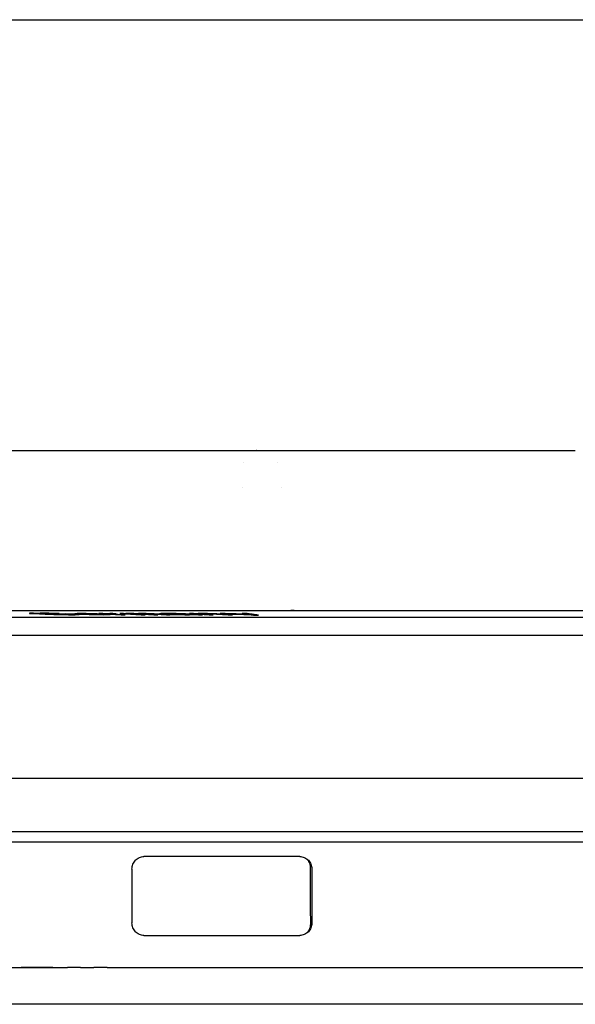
# Model space of a CAD drawing. Header units: millimetres. Extents: x -11430 to 11430, y -300 to 4365.
# Tile 12 of 16: x 1789 to 1812, y 3972 to 4012. Entities that reach past the tile are written whole.
import ezdxf

# ---------------------------------------------------------------- set-up
doc = ezdxf.new("R2010")
doc.units = ezdxf.units.MM
doc.header["$LTSCALE"] = 15
doc.layers.add('_Sichtbarkanten', color=7, linetype='Continuous', lineweight=25)

msp = doc.modelspace()

# ---------------------------------------------------------------- linework, layer by layer
at = {"layer": '_Sichtbarkanten'}
for p, q in [((1077.958, 4012.031), (2576.525, 4012.031)), ((1784.846, 3994.531), (1796.206, 3994.531)), ((1798.468, 3994.531), (1798.468, 3994.531)), ((1798.468, 3994.531), (1798.468, 3994.531)), ((1799.124, 3994.531), (1799.219, 3994.531)), ((1799.965, 3994.531), (1799.995, 3994.531)), ((1799.995, 3994.531), (1809.606, 3994.531)), ((1810.411, 3994.531), (1810.683, 3994.531)), ((1811.601, 3994.531), (1811.615, 3994.531)), ((1798.133, 3994.031), (1798.133, 3994.031)), ((1799.519, 3994.031), (1799.52, 3994.031)), ((1798.069, 3993.031), (1798.07, 3993.031)), ((1799.674, 3993.031), (1799.675, 3993.031)), ((1777.077, 3988.031), (1812.426, 3988.031)), ((1780.895, 3987.765), (1812.126, 3987.765)), ((1789.483, 3987.921), (1789.426, 3987.919)), ((1789.426, 3987.919), (1789.429, 3987.914)), ((1789.429, 3987.914), (1789.491, 3987.908)), ((1789.6, 3987.923), (1789.483, 3987.921)), ((1789.491, 3987.908), (1789.612, 3987.902)), ((1789.612, 3987.902), (1790.064, 3987.882)), ((1789.666, 3987.911), (1789.694, 3987.913)), ((1789.697, 3987.907), (1789.666, 3987.911)), ((1789.694, 3987.913), (1789.781, 3987.915)), ((1789.788, 3987.901), (1789.697, 3987.907)), ((1790.241, 3987.882), (1789.788, 3987.901)), ((1790.042, 3987.921), (1789.865, 3987.923)), ((1790.22, 3987.919), (1790.042, 3987.921)), ((1790.046, 3987.915), (1790.194, 3987.913)), ((1790.064, 3987.882), (1790.244, 3987.875)), ((1790.194, 3987.913), (1790.342, 3987.911)), ((1790.458, 3987.914), (1790.22, 3987.919)), ((1790.39, 3987.876), (1790.241, 3987.882)), ((1790.244, 3987.875), (1790.424, 3987.87)), ((1790.342, 3987.911), (1790.462, 3987.907)), ((1790.54, 3987.872), (1790.39, 3987.876)), ((1790.424, 3987.87), (1790.662, 3987.864)), ((1790.639, 3987.907), (1790.458, 3987.914)), ((1790.462, 3987.907), (1790.639, 3987.907)), ((1790.469, 3987.895), (1790.649, 3987.887)), ((1790.688, 3987.87), (1790.54, 3987.872)), ((1790.662, 3987.864), (1790.84, 3987.862)), ((1790.836, 3987.868), (1790.688, 3987.87)), ((1790.84, 3987.862), (1791.017, 3987.86)), ((1791.362, 3987.875), (1790.91, 3987.895)), ((1790.914, 3987.887), (1791.155, 3987.876)), ((1791.188, 3987.87), (1791.101, 3987.868)), ((1791.155, 3987.876), (1791.216, 3987.872)), ((1791.216, 3987.872), (1791.188, 3987.87)), ((1791.274, 3987.897), (1791.271, 3987.895)), ((1791.271, 3987.895), (1791.326, 3987.89)), ((1791.307, 3987.9), (1791.274, 3987.897)), ((1791.282, 3987.86), (1791.399, 3987.862)), ((1791.369, 3987.901), (1791.307, 3987.9)), ((1791.326, 3987.89), (1791.47, 3987.882)), ((1791.453, 3987.87), (1791.362, 3987.875)), ((1791.523, 3987.903), (1791.369, 3987.901)), ((1791.399, 3987.862), (1791.456, 3987.864)), ((1791.456, 3987.864), (1791.453, 3987.87)), ((1791.47, 3987.882), (1791.675, 3987.874)), ((1791.48, 3987.891), (1791.484, 3987.895)), ((1791.507, 3987.888), (1791.48, 3987.891)), ((1791.484, 3987.895), (1791.516, 3987.896)), ((1791.536, 3987.887), (1791.507, 3987.888)), ((1791.516, 3987.896), (1791.608, 3987.897)), ((1791.734, 3987.901), (1791.523, 3987.903)), ((1791.608, 3987.897), (1791.82, 3987.896)), ((1791.68, 3987.879), (1791.622, 3987.882)), ((1791.675, 3987.874), (1791.852, 3987.868)), ((1791.798, 3987.875), (1791.68, 3987.879)), ((1791.974, 3987.897), (1791.734, 3987.901)), ((1791.886, 3987.872), (1791.798, 3987.875)), ((1791.82, 3987.896), (1791.97, 3987.893)), ((1791.852, 3987.868), (1791.971, 3987.866)), ((1792.065, 3987.868), (1791.886, 3987.872)), ((1791.97, 3987.893), (1792.118, 3987.889)), ((1791.971, 3987.866), (1792.12, 3987.863)), ((1792.181, 3987.892), (1791.974, 3987.897)), ((1792.155, 3987.867), (1792.065, 3987.868)), ((1792.118, 3987.889), (1792.176, 3987.887)), ((1792.12, 3987.863), (1792.241, 3987.862)), ((1792.306, 3987.865), (1792.155, 3987.867)), ((1792.328, 3987.887), (1792.181, 3987.892)), ((1792.241, 3987.862), (1792.452, 3987.86)), ((1792.412, 3987.903), (1792.256, 3987.903)), ((1792.256, 3987.903), (1793.158, 3987.86)), ((1792.49, 3987.867), (1792.306, 3987.865)), ((1792.444, 3987.882), (1792.328, 3987.887)), ((1792.581, 3987.895), (1792.412, 3987.903)), ((1792.452, 3987.86), (1792.636, 3987.862)), ((1792.618, 3987.874), (1792.466, 3987.874)), ((1792.466, 3987.874), (1792.523, 3987.87)), ((1792.523, 3987.87), (1792.49, 3987.867)), ((1792.587, 3987.897), (1792.581, 3987.895)), ((1792.624, 3987.9), (1792.587, 3987.897)), ((1792.704, 3987.868), (1792.618, 3987.874)), ((1792.69, 3987.901), (1792.624, 3987.9)), ((1792.636, 3987.862), (1792.7, 3987.864)), ((1792.817, 3987.903), (1792.69, 3987.901)), ((1792.7, 3987.864), (1792.704, 3987.868)), ((1792.731, 3987.892), (1792.799, 3987.895)), ((1792.75, 3987.887), (1792.731, 3987.892)), ((1793.314, 3987.86), (1792.75, 3987.887)), ((1792.799, 3987.895), (1792.958, 3987.896)), ((1792.958, 3987.896), (1792.817, 3987.903)), ((1793.256, 3987.903), (1793.096, 3987.903)), ((1793.096, 3987.903), (1793.969, 3987.86)), ((1793.158, 3987.86), (1793.314, 3987.86)), ((1793.338, 3987.899), (1793.256, 3987.903)), ((1793.348, 3987.901), (1793.338, 3987.899)), ((1793.416, 3987.903), (1793.348, 3987.901)), ((1793.544, 3987.903), (1793.416, 3987.903)), ((1793.447, 3987.894), (1793.457, 3987.896)), ((1794.129, 3987.86), (1793.447, 3987.894)), ((1793.457, 3987.896), (1793.525, 3987.897)), ((1793.525, 3987.897), (1793.589, 3987.897)), ((1793.667, 3987.901), (1793.544, 3987.903)), ((1793.589, 3987.897), (1793.681, 3987.896)), ((1793.845, 3987.897), (1793.667, 3987.901)), ((1793.681, 3987.896), (1793.74, 3987.895)), ((1793.74, 3987.895), (1793.826, 3987.892)), ((1793.826, 3987.892), (1794.481, 3987.86)), ((1793.859, 3987.901), (1793.845, 3987.897)), ((1793.928, 3987.903), (1793.859, 3987.901)), ((1794.056, 3987.903), (1793.928, 3987.903)), ((1793.964, 3987.895), (1793.968, 3987.896)), ((1793.986, 3987.892), (1793.964, 3987.895)), ((1793.968, 3987.896), (1794.005, 3987.897)), ((1793.969, 3987.86), (1794.129, 3987.86)), ((1794.641, 3987.86), (1793.986, 3987.892)), ((1794.005, 3987.897), (1794.101, 3987.897)), ((1794.179, 3987.902), (1794.056, 3987.903)), ((1794.101, 3987.897), (1794.192, 3987.896)), ((1794.298, 3987.899), (1794.179, 3987.902)), ((1794.192, 3987.896), (1794.252, 3987.895)), ((1794.252, 3987.895), (1794.338, 3987.892)), ((1794.498, 3987.892), (1794.298, 3987.899)), ((1794.338, 3987.892), (1794.993, 3987.86)), ((1794.481, 3987.86), (1794.641, 3987.86)), ((1795.153, 3987.86), (1794.498, 3987.892)), ((1794.728, 3987.9), (1794.715, 3987.898)), ((1794.715, 3987.898), (1794.734, 3987.895)), ((1794.768, 3987.901), (1794.728, 3987.9)), ((1794.734, 3987.895), (1794.787, 3987.892)), ((1794.972, 3987.903), (1794.768, 3987.901)), ((1794.787, 3987.892), (1794.951, 3987.892)), ((1794.932, 3987.895), (1794.971, 3987.896)), ((1794.951, 3987.892), (1794.932, 3987.895)), ((1794.971, 3987.896), (1795.077, 3987.897)), ((1795.17, 3987.903), (1794.972, 3987.903)), ((1794.993, 3987.86), (1795.153, 3987.86)), ((1795.075, 3987.884), (1795.061, 3987.882)), ((1795.061, 3987.882), (1795.1, 3987.876)), ((1795.154, 3987.887), (1795.075, 3987.884)), ((1795.077, 3987.897), (1795.274, 3987.897)), ((1795.1, 3987.876), (1795.178, 3987.872)), ((1795.325, 3987.888), (1795.154, 3987.887)), ((1795.393, 3987.901), (1795.17, 3987.903)), ((1795.178, 3987.872), (1795.316, 3987.867)), ((1795.271, 3987.878), (1795.285, 3987.88)), ((1795.317, 3987.874), (1795.271, 3987.878)), ((1795.274, 3987.897), (1795.432, 3987.896)), ((1795.285, 3987.88), (1795.324, 3987.881)), ((1795.316, 3987.867), (1795.493, 3987.863)), ((1795.369, 3987.871), (1795.317, 3987.874)), ((1795.324, 3987.881), (1795.43, 3987.883)), ((1795.454, 3987.868), (1795.369, 3987.871)), ((1795.544, 3987.899), (1795.393, 3987.901)), ((1795.432, 3987.896), (1795.524, 3987.895)), ((1795.638, 3987.866), (1795.454, 3987.868)), ((1795.493, 3987.863), (1795.585, 3987.862)), ((1795.524, 3987.895), (1795.609, 3987.892)), ((1795.662, 3987.896), (1795.544, 3987.899)), ((1795.585, 3987.862), (1795.742, 3987.86)), ((1795.609, 3987.892), (1795.687, 3987.888)), ((1795.835, 3987.865), (1795.638, 3987.866)), ((1795.773, 3987.892), (1795.662, 3987.896)), ((1795.742, 3987.86), (1795.94, 3987.86)), ((1796.191, 3987.871), (1795.773, 3987.892)), ((1795.792, 3987.883), (1795.948, 3987.875)), ((1795.947, 3987.868), (1795.835, 3987.865)), ((1796.1, 3987.903), (1795.931, 3987.903)), ((1795.931, 3987.903), (1796.733, 3987.86)), ((1795.94, 3987.86), (1796.078, 3987.862)), ((1795.968, 3987.872), (1795.947, 3987.868)), ((1795.948, 3987.875), (1795.968, 3987.872)), ((1796.078, 3987.862), (1796.124, 3987.864)), ((1796.225, 3987.896), (1796.1, 3987.903)), ((1796.124, 3987.864), (1796.105, 3987.867)), ((1796.105, 3987.867), (1796.216, 3987.863)), ((1796.355, 3987.864), (1796.191, 3987.871)), ((1796.216, 3987.863), (1796.302, 3987.86)), ((1796.242, 3987.899), (1796.225, 3987.896)), ((1796.293, 3987.901), (1796.242, 3987.899)), ((1796.403, 3987.903), (1796.293, 3987.901)), ((1796.302, 3987.86), (1796.466, 3987.86)), ((1796.325, 3987.891), (1796.342, 3987.893)), ((1796.902, 3987.86), (1796.325, 3987.891)), ((1796.342, 3987.893), (1796.393, 3987.896)), ((1796.466, 3987.86), (1796.355, 3987.864)), ((1796.393, 3987.896), (1796.503, 3987.897)), ((1796.537, 3987.903), (1796.403, 3987.903)), ((1796.503, 3987.897), (1796.663, 3987.896)), ((1796.663, 3987.901), (1796.537, 3987.903)), ((1796.815, 3987.899), (1796.663, 3987.901)), ((1796.663, 3987.896), (1796.755, 3987.895)), ((1796.733, 3987.86), (1796.902, 3987.86)), ((1796.755, 3987.895), (1796.872, 3987.892)), ((1796.932, 3987.896), (1796.815, 3987.899)), ((1796.872, 3987.892), (1797.031, 3987.885)), ((1797.041, 3987.892), (1796.932, 3987.896)), ((1797.031, 3987.885), (1797.508, 3987.86)), ((1797.2, 3987.886), (1797.041, 3987.892)), ((1797.387, 3987.903), (1797.18, 3987.903)), ((1797.676, 3987.86), (1797.2, 3987.886)), ((1797.508, 3987.86), (1797.676, 3987.86)), ((1798.282, 3987.903), (1798.075, 3987.903)), ((1798.334, 3987.865), (1798.538, 3987.839)), ((1798.538, 3987.839), (1798.744, 3987.839)), ((1779.741, 3987.031), (1874.709, 3987.031)), ((1779.233, 3981.224), (1875.216, 3981.224)), ((1876.398, 3979.032), (1778.085, 3979.032)), ((1777.542, 3978.632), (1876.941, 3978.632)), ((1793.595, 3977.526), (1793.595, 3975.336)), ((1800.902, 3977.536), (1800.902, 3975.326)), ((1788.381, 3973.531), (1790.97, 3973.531)), ((1791.509, 3973.531), (1792.044, 3973.531)), ((1792.584, 3973.531), (1793.135, 3973.531)), ((1793.135, 3973.531), (1793.453, 3973.531)), ((1793.453, 3973.531), (1794.031, 3973.531)), ((1794.031, 3973.531), (1876.207, 3973.531)), ((1888.242, 3972.031), (1766.242, 3972.031))]:
    msp.add_line(p, q, dxfattribs=at)
for centre, major_axis, ratio, start_param, end_param in [((1798.468, 3993.531), (0, 1), 0.387385, 0.000003, 0.000124), ((1798.664, 3993.531), (0, 1), 0.987867, 6.282933, 6.283189), ((1789.831, 3994.052), (71.978, 0.011), 0.085159, 4.709174, 4.712852), ((1790.012, 3994.016), (71.64, 0.011), 0.085169, 4.709158, 4.712854), ((1791.875, 3993.966), (71.038, 0.133), 0.08544, 4.692425, 4.698637), ((1791.669, 3993.91), (70.582, 0.099), 0.085331, 4.697826, 4.701577), ((1791.067, 3993.8), (69.634, 0.011), 0.08519, 4.709064, 4.712866), ((1791.247, 3993.765), (69.302, 0.011), 0.085208, 4.709048, 4.712868), ((1792.014, 5641.73), (-0.123, -1653.849), 0.730663, 6.282962, 6.283643), ((1795.891, 3993.896), (78.856, 0.038), 0.076182, 4.705182, 4.709771), ((1795.995, 3993.87), (78.591, 0.038), 0.076176, 4.705159, 4.709763), ((1827.242, 3976.879), (-57.75, 0.602), 0.017077, 5.19572, 5.324186), ((1827.242, 3975.983), (57.75, 0.602), 0.017077, 4.100592, 4.229058)]:
    msp.add_ellipse(centre, major_axis=major_axis, ratio=ratio, start_param=start_param, end_param=end_param, dxfattribs=at)
for points, knots in [([(1796.206, 3994.531), (1796.302, 3994.531), (1796.401, 3994.531), (1796.502, 3994.531), (1796.502, 3994.531)], [0, 0, 0, 0, 0.1428571, 0.1432665, 0.1432665, 0.1432665, 0.1432665]), ([(1796.809, 3994.531), (1796.811, 3994.531), (1796.918, 3994.531), (1797.139, 3994.531), (1797.364, 3994.531), (1797.48, 3994.531), (1797.485, 3994.531)], [0.2840302, 0.2840302, 0.2840302, 0.2840302, 0.2857143, 0.4285714, 0.5714286, 0.5776407, 0.5776407, 0.5776407, 0.5776407]), ([(1797.754, 3994.531), (1797.771, 3994.531), (1797.867, 3994.531), (1797.962, 3994.531), (1798.04, 3994.531)], [0.6925969, 0.6925969, 0.6925969, 0.6925969, 0.7142857, 0.8136656, 0.8136656, 0.8136656, 0.8136656]), ([(1798.468, 3994.531), (1798.476, 3994.531), (1798.483, 3994.531), (1798.491, 3994.531), (1798.498, 3994.531), (1798.506, 3994.531), (1798.514, 3994.531), (1798.522, 3994.531), (1798.53, 3994.531), (1798.537, 3994.531), (1798.545, 3994.531), (1798.553, 3994.531), (1798.56, 3994.531), (1798.568, 3994.531), (1798.575, 3994.531), (1798.582, 3994.531), (1798.59, 3994.531), (1798.596, 3994.531), (1798.603, 3994.531), (1798.609, 3994.531), (1798.615, 3994.531), (1798.621, 3994.531), (1798.627, 3994.531), (1798.632, 3994.531), (1798.637, 3994.531), (1798.641, 3994.531), (1798.646, 3994.531), (1798.649, 3994.531), (1798.653, 3994.531), (1798.656, 3994.531), (1798.658, 3994.531), (1798.661, 3994.531), (1798.663, 3994.531), (1798.664, 3994.531)], [0, 0, 0, 0, 0.090909, 0.090909, 0.090909, 0.181818, 0.181818, 0.181818, 0.272727, 0.272727, 0.272727, 0.363636, 0.363636, 0.363636, 0.454545, 0.454545, 0.454545, 0.545455, 0.545455, 0.545455, 0.636364, 0.636364, 0.636364, 0.727273, 0.727273, 0.727273, 0.818182, 0.818182, 0.818182, 0.909091, 0.909091, 0.909091, 1, 1, 1, 1]), ([(1798.781, 3994.531), (1798.803, 3994.531), (1798.856, 3994.531), (1798.922, 3994.531), (1798.96, 3994.531)], [0.2017563, 0.2017563, 0.2017563, 0.2017563, 0.2857143, 0.3858091, 0.3858091, 0.3858091, 0.3858091]), ([(1809.606, 3994.531), (1809.693, 3994.531), (1809.781, 3994.531), (1809.87, 3994.531), (1809.875, 3994.531), (1809.88, 3994.531), (1809.885, 3994.531), (1809.97, 3994.531), (1810.055, 3994.531), (1810.141, 3994.531), (1810.151, 3994.531), (1810.162, 3994.531), (1810.172, 3994.531), (1810.252, 3994.531), (1810.333, 3994.531), (1810.413, 3994.531), (1810.429, 3994.531), (1810.444, 3994.531), (1810.46, 3994.531), (1810.534, 3994.531), (1810.608, 3994.531), (1810.681, 3994.531), (1810.701, 3994.531), (1810.721, 3994.531), (1810.741, 3994.531), (1810.808, 3994.531), (1810.874, 3994.531), (1810.939, 3994.531), (1810.963, 3994.531), (1810.987, 3994.531), (1811.011, 3994.531), (1811.07, 3994.531), (1811.127, 3994.531), (1811.183, 3994.531), (1811.21, 3994.531), (1811.237, 3994.531), (1811.264, 3994.531), (1811.314, 3994.531), (1811.363, 3994.531), (1811.41, 3994.531), (1811.439, 3994.531), (1811.468, 3994.531), (1811.496, 3994.531), (1811.537, 3994.531), (1811.577, 3994.531), (1811.615, 3994.531)], [0, 0, 0, 0, 0.125, 0.125, 0.125, 0.132216, 0.132216, 0.132216, 0.25, 0.25, 0.25, 0.264405, 0.264405, 0.264405, 0.375, 0.375, 0.375, 0.396649, 0.396649, 0.396649, 0.5, 0.5, 0.5, 0.528876, 0.528876, 0.528876, 0.625, 0.625, 0.625, 0.66112, 0.66112, 0.66112, 0.75, 0.75, 0.75, 0.793293, 0.793293, 0.793293, 0.875, 0.875, 0.875, 0.925706, 0.925706, 0.925706, 1, 1, 1, 1]), ([(1792.176, 3987.887), (1792.105, 3987.887), (1792.034, 3987.887), (1791.963, 3987.887), (1791.892, 3987.887), (1791.821, 3987.887), (1791.75, 3987.887), (1791.678, 3987.887), (1791.607, 3987.887), (1791.536, 3987.887)], [0, 0, 0, 0, 0.333333, 0.333333, 0.333333, 0.666667, 0.666667, 0.666667, 1, 1, 1, 1]), ([(1798.744, 3987.839), (1798.695, 3987.846), (1798.645, 3987.853), (1798.594, 3987.86), (1798.543, 3987.867), (1798.492, 3987.874), (1798.44, 3987.881), (1798.388, 3987.888), (1798.335, 3987.895), (1798.282, 3987.903)], [0, 0, 0, 0, 0.3333333, 0.3333333, 0.3333333, 0.6666667, 0.6666667, 0.6666667, 1, 1, 1, 1]), ([(1793.595, 3977.526), (1793.595, 3977.592), (1793.608, 3977.66), (1793.659, 3977.784), (1793.696, 3977.839), (1793.781, 3977.928), (1793.836, 3977.967), (1793.955, 3978.019), (1794.018, 3978.031), (1794.079, 3978.032), (1794.08, 3978.032), (1794.082, 3978.032)], [0, 0, 0, 0, 0.01966702, 0.01966702, 0.03933403, 0.03933403, 0.06094973, 0.06094973, 0.08256543, 0.08256543, 0.08312196, 0.08312196, 0.08312196, 0.08312196]), ([(1800.412, 3978.032), (1800.473, 3978.032), (1800.538, 3978.02), (1800.661, 3977.969), (1800.719, 3977.929), (1800.805, 3977.838), (1800.842, 3977.784), (1800.89, 3977.664), (1800.902, 3977.598), (1800.902, 3977.536)], [0.24039618, 0.24039618, 0.24039618, 0.24039618, 0.26093811, 0.26093811, 0.28204217, 0.28204217, 0.30073101, 0.30073101, 0.31941986, 0.31941986, 0.31941986, 0.31941986]), ([(1800.702, 3977.936), (1800.703, 3977.935), (1800.704, 3977.933), (1800.706, 3977.932), (1800.723, 3977.914), (1800.739, 3977.894), (1800.753, 3977.874), (1800.767, 3977.853), (1800.78, 3977.832), (1800.791, 3977.81), (1800.802, 3977.787), (1800.811, 3977.764), (1800.819, 3977.74), (1800.826, 3977.716), (1800.832, 3977.69), (1800.836, 3977.665), (1800.84, 3977.64), (1800.842, 3977.614), (1800.842, 3977.588)], [0.4920174, 0.4920174, 0.4920174, 0.4920174, 0.5, 0.5, 0.5, 0.6, 0.6, 0.6, 0.7, 0.7, 0.7, 0.8, 0.8, 0.8, 0.9, 0.9, 0.9, 1, 1, 1, 1]), ([(1794.082, 3974.83), (1794.08, 3974.83), (1794.079, 3974.83), (1794.018, 3974.831), (1793.955, 3974.843), (1793.836, 3974.895), (1793.781, 3974.934), (1793.696, 3975.023), (1793.659, 3975.078), (1793.608, 3975.202), (1793.595, 3975.27), (1793.595, 3975.336)], [0.24569983, 0.24569983, 0.24569983, 0.24569983, 0.24625636, 0.24625636, 0.26787206, 0.26787206, 0.28948776, 0.28948776, 0.30915478, 0.30915478, 0.3288218, 0.3288218, 0.3288218, 0.3288218]), ([(1800.902, 3975.326), (1800.902, 3975.264), (1800.89, 3975.198), (1800.842, 3975.078), (1800.805, 3975.024), (1800.719, 3974.933), (1800.661, 3974.894), (1800.538, 3974.842), (1800.473, 3974.83), (1800.412, 3974.83)], [0, 0, 0, 0, 0.01868884, 0.01868884, 0.03737768, 0.03737768, 0.05848174, 0.05848174, 0.07902368, 0.07902368, 0.07902368, 0.07902368]), ([(1800.846, 3975.277), (1800.846, 3975.253), (1800.844, 3975.229), (1800.841, 3975.205), (1800.838, 3975.181), (1800.832, 3975.157), (1800.826, 3975.134), (1800.819, 3975.111), (1800.81, 3975.088), (1800.8, 3975.065), (1800.789, 3975.043), (1800.777, 3975.021), (1800.763, 3975), (1800.75, 3974.979), (1800.734, 3974.959), (1800.717, 3974.941), (1800.713, 3974.936), (1800.709, 3974.932), (1800.705, 3974.928)], [0, 0, 0, 0, 0.1, 0.1, 0.1, 0.2, 0.2, 0.2, 0.3, 0.3, 0.3, 0.4, 0.4, 0.4, 0.5, 0.5, 0.5, 0.523068, 0.523068, 0.523068, 0.523068])]:
    msp.add_open_spline(points, degree=3, knots=knots, dxfattribs=at)
for points in [[(1796.206, 3994.531), (1796.223, 3994.531), (1796.241, 3994.531), (1796.259, 3994.531)], [(1796.502, 3994.531), (1796.602, 3994.531), (1796.705, 3994.531), (1796.809, 3994.531)], [(1797.485, 3994.531), (1797.575, 3994.531), (1797.665, 3994.531), (1797.754, 3994.531)], [(1798.04, 3994.531), (1798.186, 3994.531), (1798.33, 3994.531), (1798.468, 3994.532)], [(1798.664, 3994.531), (1798.691, 3994.531), (1798.728, 3994.531), (1798.781, 3994.531)], [(1798.96, 3994.531), (1799.01, 3994.531), (1799.065, 3994.531), (1799.124, 3994.531)], [(1799.219, 3994.531), (1799.286, 3994.531), (1799.359, 3994.531), (1799.436, 3994.531)], [(1799.436, 3994.531), (1799.519, 3994.531), (1799.607, 3994.531), (1799.7, 3994.531)], [(1799.7, 3994.531), (1799.785, 3994.531), (1799.873, 3994.531), (1799.965, 3994.531)], [(1809.606, 3994.531), (1809.692, 3994.531), (1809.78, 3994.531), (1809.868, 3994.531)], [(1810.937, 3994.531), (1811.023, 3994.531), (1811.106, 3994.531), (1811.185, 3994.531)], [(1800.182, 3988.031), (1800.142, 3988.031), (1800.099, 3988.031), (1800.052, 3988.031)], [(1797.18, 3987.903), (1797.311, 3987.899), (1797.571, 3987.89), (1797.956, 3987.878), (1798.208, 3987.87), (1798.334, 3987.865)], [(1798.269, 3987.875), (1798.173, 3987.878), (1797.979, 3987.884), (1797.684, 3987.893), (1797.486, 3987.9), (1797.387, 3987.903)], [(1798.075, 3987.903), (1798.097, 3987.9), (1798.141, 3987.893), (1798.205, 3987.884), (1798.248, 3987.878), (1798.269, 3987.875)], [(1800.842, 3977.588), (1800.843, 3977.332), (1800.844, 3976.818), (1800.845, 3976.048), (1800.845, 3975.534), (1800.846, 3975.277)], [(1790.382, 3973.531), (1789.946, 3973.531), (1789.518, 3973.531), (1789.098, 3973.531)], [(1791.509, 3973.531), (1791.328, 3973.531), (1791.148, 3973.531), (1790.97, 3973.531)], [(1792.584, 3973.531), (1792.402, 3973.531), (1792.222, 3973.531), (1792.044, 3973.531)]]:
    msp.add_open_spline(points, degree=3, dxfattribs=at)

doc.saveas('drawing.dxf')
